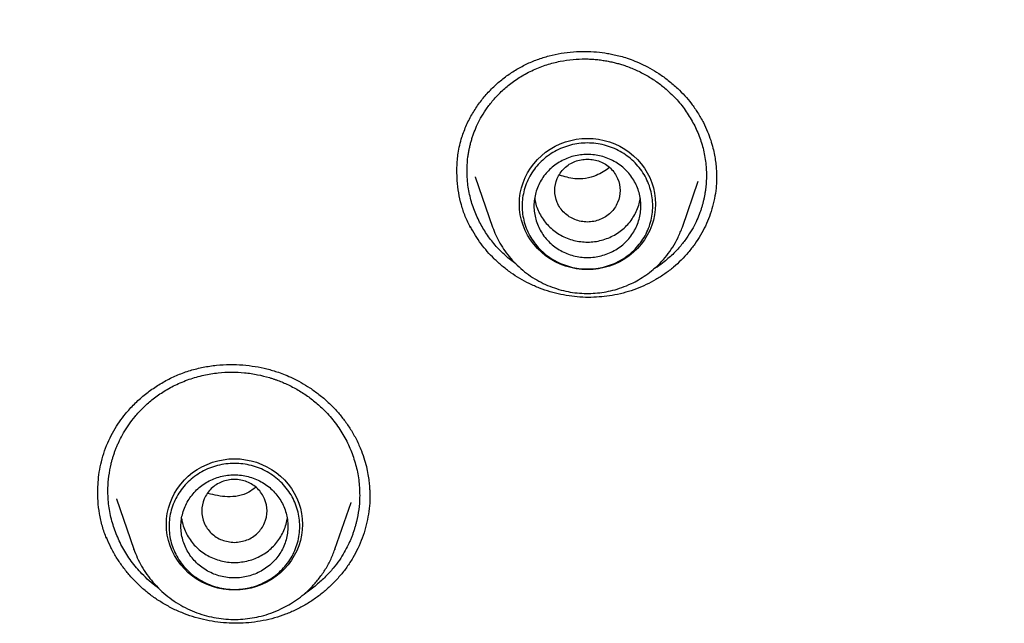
# Model space of a CAD drawing. Header units: millimetres. Extents: x 8 to 771, y 12 to 1627.
# Tile 85 of 94: x 365 to 382, y 1462 to 1472. Entities that reach past the tile are written whole.
import ezdxf

# ---------------------------------------------------------------- set-up
doc = ezdxf.new("R2010")
doc.units = ezdxf.units.MM

msp = doc.modelspace()

# ---------------------------------------------------------------- linework, layer by layer
at = {"color": 7, "linetype": 'Continuous', "lineweight": 30}
for p, q in [((372.861, 1469.197), (373.152, 1468.354)), ((372.864, 1469.193), (372.863, 1469.198)), ((376.346, 1468.354), (376.611, 1469.124)), ((372.778, 1468.343), (372.778, 1468.362)), ((373.154, 1468.349), (373.152, 1468.354)), ((366.829, 1463.772), (366.826, 1463.779)), ((366.824, 1463.778), (367.115, 1462.936)), ((370.5, 1462.936), (370.77, 1463.717)), ((370.769, 1463.717), (370.766, 1463.706)), ((366.654, 1463.113), (366.654, 1463.134)), ((367.117, 1462.93), (367.115, 1462.936)), ((370.497, 1462.928), (370.5, 1462.936)), ((370.5, 1462.936), (370.498, 1462.928))]:
    msp.add_line(p, q, dxfattribs=at)
at = {"color": 7, "linetype": 'Continuous', "lineweight": 30, "flags": 128}
for points in [[(374.749, 1467.637), (374.654, 1467.641), (374.56, 1467.652), (374.468, 1467.671), (374.377, 1467.697), (374.289, 1467.73), (374.204, 1467.77), (374.122, 1467.817), (374.045, 1467.87), (373.973, 1467.929), (373.906, 1467.993), (373.845, 1468.063), (373.79, 1468.137), (373.741, 1468.216), (373.7, 1468.298), (373.665, 1468.383), (373.638, 1468.47), (373.619, 1468.559), (373.607, 1468.65), (373.603, 1468.741), (373.607, 1468.832), (373.619, 1468.923), (373.638, 1469.012), (373.665, 1469.1), (373.7, 1469.185), (373.741, 1469.267), (373.79, 1469.345), (373.845, 1469.419), (373.906, 1469.489), (373.973, 1469.553), (374.045, 1469.612), (374.122, 1469.665), (374.204, 1469.712), (374.289, 1469.752), (374.377, 1469.785), (374.468, 1469.811), (374.56, 1469.83), (374.654, 1469.841), (374.749, 1469.845), (374.843, 1469.841), (374.937, 1469.83), (375.03, 1469.811), (375.121, 1469.785), (375.209, 1469.752), (375.294, 1469.712), (375.375, 1469.665), (375.453, 1469.612), (375.525, 1469.553), (375.592, 1469.489), (375.653, 1469.419), (375.708, 1469.345), (375.756, 1469.267), (375.798, 1469.185), (375.832, 1469.1), (375.859, 1469.012), (375.879, 1468.923), (375.891, 1468.832), (375.894, 1468.741), (375.891, 1468.65), (375.879, 1468.559), (375.859, 1468.47), (375.832, 1468.383), (375.798, 1468.298), (375.756, 1468.216), (375.708, 1468.137), (375.653, 1468.063), (375.592, 1467.993), (375.525, 1467.929), (375.453, 1467.87), (375.375, 1467.817), (375.294, 1467.77), (375.209, 1467.73), (375.121, 1467.697), (375.03, 1467.671), (374.937, 1467.652), (374.843, 1467.641), (374.749, 1467.637)], [(368.808, 1462.247), (368.713, 1462.25), (368.619, 1462.262), (368.526, 1462.28), (368.436, 1462.306), (368.348, 1462.34), (368.262, 1462.38), (368.181, 1462.426), (368.104, 1462.479), (368.032, 1462.538), (367.965, 1462.603), (367.904, 1462.672), (367.849, 1462.747), (367.8, 1462.825), (367.759, 1462.907), (367.724, 1462.992), (367.697, 1463.079), (367.678, 1463.169), (367.666, 1463.259), (367.662, 1463.35), (367.666, 1463.442), (367.678, 1463.532), (367.697, 1463.621), (367.724, 1463.709), (367.759, 1463.794), (367.8, 1463.876), (367.849, 1463.954), (367.904, 1464.029), (367.965, 1464.098), (368.032, 1464.163), (368.104, 1464.222), (368.181, 1464.275), (368.262, 1464.321), (368.348, 1464.361), (368.436, 1464.395), (368.526, 1464.421), (368.619, 1464.439), (368.713, 1464.451), (368.808, 1464.454), (368.902, 1464.451), (368.996, 1464.439), (369.089, 1464.421), (369.18, 1464.395), (369.268, 1464.361), (369.353, 1464.321), (369.434, 1464.275), (369.511, 1464.222), (369.584, 1464.163), (369.651, 1464.098), (369.712, 1464.029), (369.767, 1463.954), (369.815, 1463.876), (369.857, 1463.794), (369.891, 1463.709), (369.918, 1463.621), (369.938, 1463.532), (369.949, 1463.442), (369.953, 1463.35), (369.949, 1463.259), (369.938, 1463.169), (369.918, 1463.079), (369.891, 1462.992), (369.857, 1462.907), (369.815, 1462.825), (369.767, 1462.747), (369.712, 1462.672), (369.651, 1462.603), (369.584, 1462.538), (369.511, 1462.479), (369.434, 1462.426), (369.353, 1462.38), (369.268, 1462.34), (369.18, 1462.306), (369.089, 1462.28), (368.996, 1462.262), (368.902, 1462.25), (368.808, 1462.247)]]:
    msp.add_lwpolyline(points, dxfattribs=at)
at = {"color": 7, "linetype": 'Continuous', "lineweight": 30}
for points, knots in [([(399.764, 1463.137), (399.761, 1463.183), (399.754, 1463.286), (399.742, 1463.452), (399.728, 1463.646), (399.711, 1463.866), (399.69, 1464.112), (399.666, 1464.386), (399.639, 1464.682), (399.607, 1464.999), (399.571, 1465.338), (399.531, 1465.699), (399.486, 1466.073), (399.422, 1466.576), (399.335, 1467.2), (399.213, 1467.992), (399.07, 1468.829), (398.903, 1469.712), (398.727, 1470.56), (398.544, 1471.374), (398.355, 1472.155), (398.154, 1472.933), (397.942, 1473.705), (397.719, 1474.467), (397.474, 1475.261), (397.206, 1476.082), (396.913, 1476.927), (396.614, 1477.745), (396.309, 1478.537), (396.072, 1479.123), (395.909, 1479.514), (395.826, 1479.711), (395.748, 1479.895), (395.677, 1480.06), (395.613, 1480.208), (395.557, 1480.336), (395.508, 1480.447), (395.468, 1480.537), (395.437, 1480.607), (395.413, 1480.66), (395.393, 1480.706), (395.37, 1480.757), (395.34, 1480.822), (395.304, 1480.902), (395.254, 1481.013), (395.188, 1481.157), (395.103, 1481.341), (395.006, 1481.549), (394.898, 1481.777), (394.782, 1482.018), (394.638, 1482.315), (394.464, 1482.667), (394.258, 1483.075), (394.016, 1483.543), (393.735, 1484.073), (393.41, 1484.666), (393.066, 1485.276), (392.677, 1485.944), (392.244, 1486.661), (391.769, 1487.418), (391.283, 1488.164), (390.789, 1488.895), (390.288, 1489.61), (389.746, 1490.357), (389.163, 1491.132), (388.536, 1491.933), (387.901, 1492.712), (387.257, 1493.471), (386.609, 1494.208), (385.956, 1494.923), (385.297, 1495.619), (384.629, 1496.3), (383.995, 1496.923), (383.398, 1497.491), (382.84, 1498.007), (382.281, 1498.51), (381.725, 1498.996), (381.177, 1499.462), (380.637, 1499.91), (380.106, 1500.338), (379.602, 1500.735), (379.124, 1501.103), (378.671, 1501.443), (378.218, 1501.777), (377.756, 1502.11), (377.277, 1502.447), (376.781, 1502.788), (376.267, 1503.133), (375.736, 1503.481), (375.187, 1503.832), (374.619, 1504.184), (374.033, 1504.539), (373.429, 1504.893), (372.812, 1505.244), (372.113, 1505.631), (371.333, 1506.046), (370.473, 1506.486), (369.611, 1506.907), (368.704, 1507.331), (367.752, 1507.755), (366.754, 1508.176), (365.757, 1508.574), (364.76, 1508.95), (363.77, 1509.303), (362.787, 1509.632), (361.813, 1509.938), (360.84, 1510.224), (360.077, 1510.434), (359.523, 1510.579), (359.178, 1510.667), (358.826, 1510.754), (358.461, 1510.843), (358.076, 1510.933), (357.67, 1511.025), (357.242, 1511.118), (356.785, 1511.214), (356.299, 1511.312), (355.782, 1511.411), (355.242, 1511.509), (354.677, 1511.606), (354.089, 1511.701), (353.477, 1511.792), (352.842, 1511.88), (352.182, 1511.964), (351.498, 1512.042), (350.791, 1512.114), (350.059, 1512.18), (349.319, 1512.236), (348.571, 1512.282), (347.816, 1512.319), (347.04, 1512.347), (346.243, 1512.365), (345.705, 1512.367), (345.432, 1512.368)], [0, 0, 0, 0, 0.001713, 0.0037642, 0.0061565, 0.008892, 0.011972, 0.0153973, 0.0191688, 0.0231316, 0.0274168, 0.0320244, 0.0368537, 0.0416906, 0.0511932, 0.0606982, 0.0720166, 0.0833382, 0.094663, 0.1047771, 0.1148938, 0.1250131, 0.1351351, 0.1451609, 0.1549873, 0.1665156, 0.1777567, 0.1887105, 0.199377, 0.2097563, 0.2125603, 0.2153041, 0.2178181, 0.2200823, 0.2220966, 0.2238612, 0.2253759, 0.2266408, 0.2275638, 0.2282853, 0.228808, 0.2294532, 0.2304035, 0.2315106, 0.2327606, 0.2349637, 0.2375051, 0.2403849, 0.2436013, 0.2469922, 0.2504507, 0.256022, 0.26176, 0.2676649, 0.2758345, 0.2843033, 0.2930714, 0.3021386, 0.3133103, 0.3245375, 0.3356584, 0.346673, 0.3575813, 0.3683832, 0.3812052, 0.393874, 0.4063898, 0.4187544, 0.4310212, 0.4429976, 0.4549031, 0.4667378, 0.4785016, 0.4879775, 0.4974071, 0.5067649, 0.5159089, 0.5248169, 0.5334887, 0.5419245, 0.5501243, 0.5572863, 0.5642579, 0.5711093, 0.5781305, 0.5853531, 0.5927769, 0.6004022, 0.6082289, 0.616257, 0.6244865, 0.6329173, 0.6415493, 0.6503314, 0.6590814, 0.6710336, 0.6828944, 0.6946639, 0.7063421, 0.7197401, 0.733016, 0.7461705, 0.7592138, 0.7721489, 0.784748, 0.7972429, 0.8096338, 0.8219206, 0.826274, 0.8306142, 0.8349711, 0.8395466, 0.8443784, 0.8494665, 0.8548107, 0.8604112, 0.8665533, 0.8729765, 0.879681, 0.8866667, 0.8939336, 0.9014818, 0.9093111, 0.9174216, 0.9258132, 0.9344861, 0.9434401, 0.9526753, 0.9616403, 0.9708552, 0.9803201, 0.990035, 1, 1, 1, 1]), ([(294.076, 1462.442), (294.098, 1462.58), (294.152, 1462.91), (294.246, 1463.43), (294.354, 1464), (294.47, 1464.57), (294.593, 1465.138), (294.722, 1465.705), (294.859, 1466.27), (295.002, 1466.833), (295.151, 1467.395), (295.308, 1467.956), (295.471, 1468.514), (295.641, 1469.071), (295.818, 1469.626), (296.001, 1470.179), (296.191, 1470.729), (296.388, 1471.278), (296.591, 1471.824), (296.801, 1472.368), (297.017, 1472.91), (297.24, 1473.449), (297.469, 1473.985), (297.704, 1474.519), (297.947, 1475.051), (298.195, 1475.579), (298.45, 1476.105), (298.711, 1476.628), (298.978, 1477.148), (299.252, 1477.665), (299.531, 1478.179), (299.817, 1478.69), (300.109, 1479.197), (300.408, 1479.701), (300.712, 1480.202), (301.022, 1480.699), (301.338, 1481.193), (301.66, 1481.684), (301.988, 1482.17), (302.322, 1482.653), (302.661, 1483.133), (303.007, 1483.608), (303.358, 1484.08), (303.714, 1484.547), (304.076, 1485.011), (304.444, 1485.47), (304.817, 1485.926), (305.196, 1486.377), (305.58, 1486.824), (305.97, 1487.267), (306.365, 1487.705), (306.765, 1488.139), (307.17, 1488.568), (307.58, 1488.993), (307.995, 1489.413), (308.416, 1489.828), (308.841, 1490.239), (309.272, 1490.645), (309.707, 1491.046), (310.147, 1491.442), (310.591, 1491.834), (311.041, 1492.22), (311.495, 1492.601), (311.953, 1492.978), (312.416, 1493.349), (312.884, 1493.715), (313.356, 1494.075), (313.832, 1494.431), (314.312, 1494.781), (314.797, 1495.125), (315.285, 1495.464), (315.778, 1495.798), (316.275, 1496.126), (316.775, 1496.449), (317.28, 1496.766), (317.788, 1497.077), (318.3, 1497.383), (318.815, 1497.683), (319.334, 1497.977), (319.857, 1498.265), (320.383, 1498.548), (320.913, 1498.825), (321.445, 1499.095), (321.981, 1499.36), (322.52, 1499.619), (323.063, 1499.871), (323.608, 1500.118), (324.156, 1500.359), (324.707, 1500.593), (325.26, 1500.821), (325.817, 1501.043), (326.376, 1501.259), (326.938, 1501.469), (327.502, 1501.672), (328.068, 1501.869), (328.637, 1502.059), (329.208, 1502.244), (329.781, 1502.422), (330.357, 1502.593), (330.934, 1502.758), (331.513, 1502.917), (332.095, 1503.069), (332.678, 1503.214), (333.262, 1503.353), (333.849, 1503.486), (334.437, 1503.612), (335.026, 1503.731), (335.617, 1503.844), (336.209, 1503.95), (336.802, 1504.05), (337.397, 1504.143), (337.992, 1504.229), (338.589, 1504.309), (339.186, 1504.382), (339.784, 1504.449), (340.384, 1504.508), (340.983, 1504.561), (341.584, 1504.608), (342.184, 1504.647), (342.786, 1504.68), (343.387, 1504.706), (343.989, 1504.726), (344.591, 1504.738), (345.194, 1504.744), (345.796, 1504.744), (346.398, 1504.736), (347, 1504.722), (347.602, 1504.701), (348.204, 1504.674), (348.805, 1504.639), (349.406, 1504.598), (350.006, 1504.551), (350.605, 1504.496), (351.204, 1504.435), (351.802, 1504.368), (352.4, 1504.293), (352.996, 1504.212), (353.591, 1504.124), (354.186, 1504.03), (354.779, 1503.929), (355.371, 1503.821), (355.961, 1503.707), (356.55, 1503.586), (357.138, 1503.459), (357.724, 1503.325), (358.308, 1503.185), (358.891, 1503.038), (359.471, 1502.884), (360.05, 1502.724), (360.627, 1502.558), (361.202, 1502.385), (361.775, 1502.206), (362.346, 1502.02), (362.914, 1501.828), (363.48, 1501.63), (364.044, 1501.426), (364.605, 1501.215), (365.163, 1500.998), (365.719, 1500.774), (366.272, 1500.545), (366.823, 1500.309), (367.37, 1500.067), (367.915, 1499.82), (368.456, 1499.566), (368.995, 1499.306), (369.53, 1499.04), (370.062, 1498.768), (370.591, 1498.49), (371.116, 1498.206), (371.638, 1497.917), (372.156, 1497.621), (372.671, 1497.32), (373.182, 1497.013), (373.69, 1496.701), (374.193, 1496.383), (374.693, 1496.059), (375.189, 1495.729), (375.681, 1495.395), (376.169, 1495.054), (376.652, 1494.709), (377.132, 1494.357), (377.607, 1494.001), (378.078, 1493.639), (378.545, 1493.272), (379.007, 1492.9), (379.464, 1492.523), (379.917, 1492.141), (380.366, 1491.753), (380.809, 1491.361), (381.248, 1490.964), (381.683, 1490.561), (382.112, 1490.154), (382.536, 1489.743), (382.956, 1489.326), (383.37, 1488.905), (383.779, 1488.479), (384.183, 1488.049), (384.582, 1487.614), (384.976, 1487.175), (385.364, 1486.732), (385.747, 1486.284), (386.125, 1485.832), (386.497, 1485.376), (386.864, 1484.915), (387.225, 1484.451), (387.58, 1483.982), (387.93, 1483.51), (388.274, 1483.034), (388.612, 1482.554), (388.945, 1482.07), (389.272, 1481.583), (389.592, 1481.091), (389.907, 1480.597), (390.216, 1480.099), (390.519, 1479.597), (390.816, 1479.092), (391.107, 1478.584), (391.391, 1478.073), (391.67, 1477.558), (391.942, 1477.041), (392.208, 1476.52), (392.468, 1475.997), (392.722, 1475.47), (392.969, 1474.941), (393.209, 1474.409), (393.444, 1473.875), (393.672, 1473.337), (393.893, 1472.798), (394.108, 1472.256), (394.316, 1471.711), (394.518, 1471.165), (394.713, 1470.616), (394.902, 1470.064), (395.084, 1469.511), (395.259, 1468.956), (395.428, 1468.399), (395.59, 1467.84), (395.745, 1467.28), (395.893, 1466.717), (396.035, 1466.153), (396.17, 1465.588), (396.298, 1465.021), (396.419, 1464.452), (396.533, 1463.882), (396.641, 1463.311), (396.725, 1462.837), (396.771, 1462.552), (396.786, 1462.458)], [0, 0, 0, 0, 0.00297, 0.007066, 0.011161, 0.015257, 0.019352, 0.023448, 0.027543, 0.031639, 0.035734, 0.03983, 0.043925, 0.04802, 0.052116, 0.056211, 0.060306, 0.064402, 0.068497, 0.072593, 0.076688, 0.080783, 0.084878, 0.088974, 0.093069, 0.097164, 0.10126, 0.105355, 0.10945, 0.113545, 0.11764, 0.121736, 0.125831, 0.129926, 0.134021, 0.138116, 0.142211, 0.146306, 0.150401, 0.154497, 0.158592, 0.162687, 0.166782, 0.170877, 0.174972, 0.179067, 0.183162, 0.187256, 0.191351, 0.195446, 0.199541, 0.203636, 0.207731, 0.211826, 0.215921, 0.220015, 0.22411, 0.228205, 0.2323, 0.236395, 0.240489, 0.244584, 0.248679, 0.252773, 0.256868, 0.260963, 0.265057, 0.269152, 0.273247, 0.277341, 0.281436, 0.285531, 0.289625, 0.29372, 0.297814, 0.301909, 0.306003, 0.310098, 0.314192, 0.318287, 0.322381, 0.326476, 0.33057, 0.334665, 0.338759, 0.342854, 0.346948, 0.351042, 0.355137, 0.359231, 0.363326, 0.36742, 0.371514, 0.375609, 0.379703, 0.383797, 0.387892, 0.391986, 0.39608, 0.400175, 0.404269, 0.408363, 0.412458, 0.416552, 0.420646, 0.42474, 0.428835, 0.432929, 0.437023, 0.441117, 0.445212, 0.449306, 0.4534, 0.457494, 0.461589, 0.465683, 0.469777, 0.473871, 0.477966, 0.48206, 0.486154, 0.490248, 0.494342, 0.498437, 0.502531, 0.506625, 0.510719, 0.514814, 0.518908, 0.523002, 0.527096, 0.53119, 0.535285, 0.539379, 0.543473, 0.547567, 0.551662, 0.555756, 0.55985, 0.563944, 0.568039, 0.572133, 0.576227, 0.580321, 0.584416, 0.58851, 0.592604, 0.596698, 0.600793, 0.604887, 0.608981, 0.613076, 0.61717, 0.621264, 0.625359, 0.629453, 0.633547, 0.637642, 0.641736, 0.64583, 0.649925, 0.654019, 0.658113, 0.662208, 0.666302, 0.670397, 0.674491, 0.678585, 0.68268, 0.686774, 0.690869, 0.694963, 0.699058, 0.703152, 0.707247, 0.711341, 0.715436, 0.71953, 0.723625, 0.72772, 0.731814, 0.735909, 0.740003, 0.744098, 0.748193, 0.752287, 0.756382, 0.760477, 0.764571, 0.768666, 0.772761, 0.776856, 0.78095, 0.785045, 0.78914, 0.793235, 0.797329, 0.801424, 0.805519, 0.809614, 0.813709, 0.817804, 0.821899, 0.825994, 0.830089, 0.834184, 0.838278, 0.842373, 0.846468, 0.850564, 0.854659, 0.858754, 0.862849, 0.866944, 0.871039, 0.875134, 0.879229, 0.883324, 0.887419, 0.891515, 0.89561, 0.899705, 0.9038, 0.907895, 0.911991, 0.916086, 0.920181, 0.924276, 0.928372, 0.932467, 0.936562, 0.940658, 0.944753, 0.948848, 0.952944, 0.957039, 0.961134, 0.96523, 0.969325, 0.973421, 0.977516, 0.981611, 0.985707, 0.989802, 0.993898, 0.997993, 1, 1, 1, 1]), ([(372.552, 1469.301), (372.552, 1469.328), (372.553, 1469.386), (372.559, 1469.486), (372.573, 1469.602), (372.598, 1469.732), (372.642, 1469.892), (372.71, 1470.072), (372.811, 1470.266), (372.928, 1470.442), (373.06, 1470.604), (373.206, 1470.751), (373.365, 1470.882), (373.535, 1470.997), (373.715, 1471.095), (373.905, 1471.175), (374.102, 1471.237), (374.305, 1471.28), (374.509, 1471.305), (374.709, 1471.312), (374.901, 1471.302), (375.056, 1471.282), (375.18, 1471.258), (375.28, 1471.235), (375.393, 1471.203), (375.518, 1471.159), (375.656, 1471.101), (375.803, 1471.027), (375.957, 1470.934), (376.115, 1470.82), (376.26, 1470.695), (376.389, 1470.563), (376.501, 1470.428), (376.608, 1470.277), (376.669, 1470.167), (376.7, 1470.111)], [0, 0, 0, 0, 0.01566, 0.034275, 0.055905, 0.08042, 0.10526, 0.14548, 0.184488, 0.222254, 0.2592, 0.295889, 0.33226, 0.368268, 0.403983, 0.439638, 0.47536, 0.511155, 0.546643, 0.580864, 0.613748, 0.645286, 0.660646, 0.677876, 0.697864, 0.720602, 0.746015, 0.774096, 0.804854, 0.838306, 0.87448, 0.903428, 0.933963, 0.966131, 1, 1, 1, 1]), ([(372.933, 1468.436), (372.898, 1468.511), (372.828, 1468.661), (372.76, 1468.902), (372.725, 1469.131), (372.719, 1469.344), (372.731, 1469.495), (372.747, 1469.602), (372.759, 1469.667), (372.774, 1469.731), (372.791, 1469.795), (372.81, 1469.859), (372.839, 1469.944), (372.884, 1470.054), (372.952, 1470.189), (373.038, 1470.33), (373.147, 1470.475), (373.28, 1470.619), (373.439, 1470.759), (373.626, 1470.889), (373.837, 1471.001), (374.061, 1471.087), (374.285, 1471.145), (374.501, 1471.176), (374.675, 1471.184), (374.806, 1471.18), (374.899, 1471.173), (374.989, 1471.162), (375.074, 1471.148), (375.156, 1471.132), (375.233, 1471.113), (375.306, 1471.093), (375.418, 1471.057), (375.568, 1470.998), (375.749, 1470.906), (375.918, 1470.798), (376.09, 1470.663), (376.259, 1470.497), (376.417, 1470.299), (376.499, 1470.154), (376.54, 1470.082)], [0, 0, 0, 0, 0.0400789, 0.0809657, 0.1226594, 0.1544687, 0.1867307, 0.1975894, 0.2084983, 0.2194574, 0.2304666, 0.2415259, 0.2526352, 0.2752048, 0.3001724, 0.3275342, 0.3572859, 0.3894226, 0.4239387, 0.4608284, 0.5000849, 0.5392388, 0.5761247, 0.6107482, 0.6431146, 0.6584572, 0.6732369, 0.6874542, 0.7011096, 0.7142036, 0.7267369, 0.7387098, 0.7501229, 0.7825933, 0.8147046, 0.8464604, 0.8778646, 0.9191831, 0.9598921, 1, 1, 1, 1]), ([(376.54, 1470.082), (376.575, 1470.008), (376.645, 1469.857), (376.713, 1469.617), (376.748, 1469.387), (376.754, 1469.174), (376.742, 1469.027), (376.727, 1468.925), (376.717, 1468.87), (376.705, 1468.815), (376.692, 1468.76), (376.677, 1468.705), (376.66, 1468.65), (376.633, 1468.573), (376.591, 1468.469), (376.525, 1468.337), (376.44, 1468.197), (376.333, 1468.052), (376.201, 1467.906), (376.06, 1467.782), (375.944, 1467.695), (375.881, 1467.657), (375.861, 1467.645)], [0, 0, 0, 0, 0.087527, 0.176758, 0.267714, 0.337096, 0.407469, 0.427767, 0.448146, 0.468608, 0.489152, 0.509778, 0.530487, 0.551278, 0.598847, 0.652094, 0.711028, 0.775658, 0.845994, 0.922048, 0.975951, 1, 1, 1, 1]), ([(376.7, 1470.111), (376.724, 1470.06), (376.771, 1469.963), (376.823, 1469.819), (376.861, 1469.687), (376.887, 1469.568), (376.905, 1469.457), (376.916, 1469.356), (376.92, 1469.27), (376.922, 1469.208), (376.921, 1469.175), (376.921, 1469.163)], [0, 0, 0, 0, 0.168432, 0.321829, 0.460107, 0.583162, 0.690914, 0.804015, 0.893142, 0.958389, 1, 1, 1, 1]), ([(374.749, 1469.498), (374.677, 1469.49), (374.533, 1469.473), (374.35, 1469.352), (374.228, 1469.176), (374.184, 1468.968), (374.228, 1468.76), (374.35, 1468.583), (374.533, 1468.467), (374.749, 1468.424), (374.964, 1468.467), (375.148, 1468.583), (375.269, 1468.76), (375.314, 1468.968), (375.269, 1469.176), (375.148, 1469.352), (374.964, 1469.473), (374.821, 1469.49), (374.749, 1469.498)], [0, 0, 0, 0, 0.0625, 0.125, 0.1875, 0.25, 0.3125, 0.375, 0.4375, 0.5, 0.5625, 0.625, 0.6875, 0.75, 0.8125, 0.875, 0.9375, 1, 1, 1, 1]), ([(372.778, 1468.343), (372.748, 1468.406), (372.688, 1468.531), (372.624, 1468.729), (372.579, 1468.93), (372.554, 1469.123), (372.553, 1469.247), (372.553, 1469.303)], [0, 0, 0, 0, 0.206888, 0.414335, 0.622248, 0.830381, 1, 1, 1, 1]), ([(375.121, 1469.353), (375.049, 1469.305), (374.877, 1469.189), (374.565, 1469.14), (374.363, 1469.201), (374.279, 1469.226)], [0, 0, 0, 0, 0.298789, 0.70828, 1, 1, 1, 1]), ([(376.921, 1469.169), (376.92, 1469.129), (376.918, 1469.031), (376.896, 1468.874), (376.858, 1468.7), (376.804, 1468.532), (376.736, 1468.37), (376.654, 1468.215), (376.557, 1468.067), (376.448, 1467.926), (376.328, 1467.796), (376.197, 1467.676), (376.054, 1467.566), (375.901, 1467.467), (375.74, 1467.382), (375.571, 1467.31), (375.394, 1467.253), (375.214, 1467.21), (375.033, 1467.183), (374.852, 1467.169), (374.669, 1467.17), (374.484, 1467.186), (374.302, 1467.217), (374.121, 1467.262), (373.942, 1467.323), (373.771, 1467.398), (373.61, 1467.485), (373.457, 1467.584), (373.313, 1467.695), (373.18, 1467.815), (373.062, 1467.941), (372.956, 1468.072), (372.86, 1468.212), (372.805, 1468.312), (372.778, 1468.362)], [0, 0, 0, 0, 0.0217754, 0.0531975, 0.085543, 0.1178873, 0.1490555, 0.1802252, 0.2122973, 0.2443701, 0.2756641, 0.3069579, 0.3391277, 0.3712964, 0.4030633, 0.4348302, 0.4675747, 0.5003202, 0.5313214, 0.5623228, 0.5941773, 0.6260312, 0.6578134, 0.6895947, 0.7223497, 0.7551056, 0.7861358, 0.8171663, 0.8490766, 0.8809868, 0.9103638, 0.9397406, 0.9698705, 1, 1, 1, 1]), ([(373.861, 1468.84), (373.862, 1468.825), (373.869, 1468.773), (373.895, 1468.685), (373.927, 1468.616), (373.943, 1468.582)], [0, 0, 0, 0, 0.165565, 0.582783, 1, 1, 1, 1]), ([(373.943, 1468.582), (373.962, 1468.548), (374, 1468.482), (374.073, 1468.392), (374.156, 1468.312), (374.25, 1468.243), (374.353, 1468.187), (374.462, 1468.143), (374.576, 1468.114), (374.693, 1468.1), (374.811, 1468.1), (374.928, 1468.116), (375.042, 1468.146), (375.151, 1468.19), (375.253, 1468.247), (375.347, 1468.316), (375.43, 1468.397), (375.501, 1468.488), (375.56, 1468.586), (375.604, 1468.692), (375.63, 1468.777), (375.636, 1468.827), (375.637, 1468.84)], [0, 0, 0, 0, 0.05172, 0.103439, 0.155159, 0.206878, 0.258598, 0.310317, 0.362037, 0.413756, 0.465476, 0.517195, 0.568915, 0.620635, 0.672354, 0.724074, 0.775793, 0.827513, 0.879232, 0.930952, 0.982671, 1, 1, 1, 1]), ([(373.545, 1467.734), (373.484, 1467.779), (373.358, 1467.875), (373.193, 1468.047), (373.046, 1468.235), (372.971, 1468.37), (372.933, 1468.436)], [0, 0, 0, 0, 0.239003, 0.500703, 0.754371, 1, 1, 1, 1]), ([(373.152, 1468.354), (373.17, 1468.307), (373.205, 1468.213), (373.275, 1468.079), (373.359, 1467.949), (373.456, 1467.824), (373.566, 1467.707), (373.69, 1467.6), (373.824, 1467.504), (373.966, 1467.422), (374.115, 1467.355), (374.267, 1467.303), (374.421, 1467.265), (374.575, 1467.243), (374.729, 1467.234), (374.88, 1467.239), (375.029, 1467.257), (375.179, 1467.288), (375.332, 1467.335), (375.478, 1467.395), (375.613, 1467.466), (375.736, 1467.545), (375.858, 1467.638), (375.975, 1467.748), (376.087, 1467.875), (376.188, 1468.018), (376.278, 1468.178), (376.323, 1468.294), (376.346, 1468.354)], [0, 0, 0, 0, 0.035666, 0.072065, 0.109223, 0.147176, 0.185968, 0.225652, 0.265852, 0.305521, 0.34461, 0.383124, 0.421066, 0.458441, 0.495251, 0.531502, 0.567196, 0.602847, 0.641212, 0.682735, 0.715977, 0.75103, 0.787909, 0.826626, 0.867189, 0.909605, 0.953877, 1, 1, 1, 1]), ([(366.509, 1463.906), (366.51, 1463.957), (366.512, 1464.064), (366.532, 1464.231), (366.567, 1464.409), (366.62, 1464.589), (366.691, 1464.763), (366.775, 1464.925), (366.87, 1465.074), (366.984, 1465.225), (367.122, 1465.377), (367.286, 1465.526), (367.464, 1465.658), (367.654, 1465.773), (367.855, 1465.869), (368.065, 1465.944), (368.283, 1465.998), (368.506, 1466.031), (368.729, 1466.044), (368.947, 1466.036), (369.156, 1466.011), (369.322, 1465.976), (369.452, 1465.941), (369.554, 1465.908), (369.668, 1465.866), (369.795, 1465.81), (369.934, 1465.738), (370.083, 1465.648), (370.237, 1465.536), (370.394, 1465.401), (370.536, 1465.256), (370.66, 1465.103), (370.767, 1464.948), (370.865, 1464.776), (370.918, 1464.652), (370.945, 1464.588)], [0, 0, 0, 0, 0.026488, 0.054803, 0.084949, 0.116562, 0.147431, 0.177269, 0.206195, 0.23419, 0.270156, 0.305837, 0.341503, 0.377099, 0.412585, 0.447961, 0.483371, 0.518856, 0.554272, 0.588568, 0.621507, 0.653076, 0.668349, 0.684579, 0.703618, 0.725487, 0.750102, 0.777438, 0.807501, 0.84031, 0.875892, 0.904434, 0.934597, 0.966428, 1, 1, 1, 1]), ([(366.817, 1463.193), (366.788, 1463.274), (366.73, 1463.438), (366.685, 1463.698), (366.674, 1463.941), (366.692, 1464.166), (366.72, 1464.319), (366.747, 1464.424), (366.763, 1464.481), (366.782, 1464.538), (366.802, 1464.594), (366.824, 1464.65), (366.848, 1464.706), (366.885, 1464.787), (366.943, 1464.895), (367.029, 1465.031), (367.136, 1465.171), (367.266, 1465.312), (367.421, 1465.451), (367.603, 1465.582), (367.812, 1465.699), (368.045, 1465.796), (368.288, 1465.865), (368.528, 1465.904), (368.758, 1465.916), (368.98, 1465.905), (369.193, 1465.874), (369.349, 1465.835), (369.446, 1465.805), (369.493, 1465.789), (369.539, 1465.772), (369.583, 1465.756), (369.625, 1465.738), (369.719, 1465.698), (369.859, 1465.627), (370.038, 1465.513), (370.203, 1465.384), (370.369, 1465.226), (370.528, 1465.035), (370.673, 1464.812), (370.743, 1464.652), (370.778, 1464.572)], [0, 0, 0, 0, 0.04011, 0.081022, 0.122734, 0.154553, 0.18682, 0.196125, 0.205466, 0.214844, 0.224259, 0.23371, 0.243198, 0.252722, 0.275505, 0.300621, 0.328067, 0.357838, 0.389932, 0.424345, 0.46107, 0.500105, 0.53901, 0.575722, 0.610244, 0.642579, 0.6762, 0.707087, 0.714728, 0.722182, 0.729448, 0.736527, 0.74342, 0.750125, 0.782485, 0.81452, 0.846232, 0.877623, 0.918972, 0.959762, 1, 1, 1, 1]), ([(370.778, 1464.572), (370.806, 1464.491), (370.864, 1464.327), (370.909, 1464.068), (370.92, 1463.824), (370.903, 1463.6), (370.875, 1463.446), (370.848, 1463.342), (370.831, 1463.285), (370.813, 1463.228), (370.793, 1463.171), (370.771, 1463.115), (370.747, 1463.059), (370.711, 1462.981), (370.655, 1462.877), (370.573, 1462.745), (370.469, 1462.607), (370.341, 1462.465), (370.186, 1462.326), (370.066, 1462.234), (369.996, 1462.192), (369.992, 1462.19)], [0, 0, 0, 0, 0.0945125, 0.1908695, 0.2890854, 0.3640004, 0.4399763, 0.4618883, 0.4838876, 0.5059745, 0.528149, 0.5504114, 0.5727617, 0.5952002, 0.6460386, 0.7031478, 0.7665346, 0.8362066, 0.9121721, 0.9944403, 1, 1, 1, 1]), ([(370.945, 1464.588), (370.964, 1464.536), (371, 1464.437), (371.037, 1464.294), (371.061, 1464.167), (371.075, 1464.059), (371.082, 1463.968), (371.085, 1463.897), (371.086, 1463.844), (371.086, 1463.816), (371.086, 1463.805)], [0, 0, 0, 0, 0.204472, 0.386383, 0.545621, 0.682077, 0.795689, 0.88646, 0.954476, 1, 1, 1, 1]), ([(368.808, 1463.047), (368.736, 1463.056), (368.592, 1463.072), (368.408, 1463.194), (368.287, 1463.369), (368.243, 1463.578), (368.287, 1463.785), (368.408, 1463.962), (368.592, 1464.079), (368.808, 1464.122), (369.023, 1464.079), (369.207, 1463.962), (369.328, 1463.785), (369.372, 1463.578), (369.328, 1463.369), (369.207, 1463.194), (369.023, 1463.072), (368.88, 1463.056), (368.808, 1463.047)], [0, 0, 0, 0, 0.0625, 0.125, 0.1875, 0.25, 0.3125, 0.375, 0.4375, 0.5, 0.5625, 0.625, 0.6875, 0.75, 0.8125, 0.875, 0.9375, 1, 1, 1, 1]), ([(369.165, 1463.973), (369.127, 1463.944), (368.993, 1463.844), (368.698, 1463.79), (368.47, 1463.844), (368.362, 1463.87)], [0, 0, 0, 0, 0.1712384, 0.6062708, 1, 1, 1, 1]), ([(366.654, 1463.113), (366.63, 1463.181), (366.581, 1463.318), (366.536, 1463.53), (366.51, 1463.729), (366.51, 1463.857), (366.511, 1463.913)], [0, 0, 0, 0, 0.263973, 0.528681, 0.793998, 1, 1, 1, 1]), ([(371.088, 1463.852), (371.088, 1463.851), (371.091, 1463.787), (371.081, 1463.663), (371.058, 1463.479), (371.018, 1463.298), (370.961, 1463.12), (370.888, 1462.948), (370.802, 1462.784), (370.701, 1462.629), (370.585, 1462.482), (370.457, 1462.344), (370.319, 1462.218), (370.171, 1462.104), (370.012, 1462.001), (369.843, 1461.911), (369.667, 1461.835), (369.483, 1461.774), (369.292, 1461.729), (369.099, 1461.699), (368.908, 1461.686), (368.718, 1461.687), (368.527, 1461.704), (368.336, 1461.736), (368.149, 1461.783), (367.964, 1461.845), (367.783, 1461.924), (367.611, 1462.017), (367.451, 1462.121), (367.301, 1462.237), (367.161, 1462.365), (367.032, 1462.503), (366.918, 1462.648), (366.816, 1462.801), (366.726, 1462.963), (366.678, 1463.077), (366.654, 1463.134)], [0, 0, 0, 0, 0.000463, 0.031276, 0.061313, 0.091349, 0.122267, 0.153183, 0.183018, 0.212855, 0.243564, 0.274274, 0.304086, 0.333898, 0.36454, 0.39518, 0.425525, 0.45587, 0.487154, 0.518439, 0.547971, 0.577503, 0.607844, 0.638184, 0.668527, 0.698869, 0.730139, 0.761409, 0.79105, 0.82069, 0.851171, 0.881651, 0.910834, 0.940017, 0.970009, 1, 1, 1, 1]), ([(367.919, 1463.449), (367.923, 1463.426), (367.932, 1463.364), (367.953, 1463.306), (367.966, 1463.27)], [0, 0, 0, 0, 0.38836, 1, 1, 1, 1]), ([(367.966, 1463.27), (367.981, 1463.235), (368.012, 1463.165), (368.076, 1463.069), (368.15, 1462.981), (368.237, 1462.904), (368.333, 1462.838), (368.437, 1462.784), (368.548, 1462.745), (368.663, 1462.719), (368.78, 1462.708), (368.898, 1462.712), (369.015, 1462.731), (369.128, 1462.764), (369.235, 1462.811), (369.335, 1462.872), (369.426, 1462.944), (369.507, 1463.027), (369.575, 1463.12), (369.631, 1463.22), (369.671, 1463.327), (369.693, 1463.403), (369.697, 1463.443), (369.697, 1463.446)], [0, 0, 0, 0, 0.049836, 0.099671, 0.149507, 0.199342, 0.249178, 0.299014, 0.348849, 0.398685, 0.448521, 0.498356, 0.548192, 0.598027, 0.647863, 0.697699, 0.747534, 0.79737, 0.847206, 0.897041, 0.946877, 0.996712, 1, 1, 1, 1]), ([(367.538, 1462.271), (367.527, 1462.279), (367.469, 1462.319), (367.372, 1462.401), (367.223, 1462.543), (367.069, 1462.726), (366.922, 1462.952), (366.852, 1463.113), (366.817, 1463.193)], [0, 0, 0, 0, 0.033508, 0.176629, 0.318085, 0.550028, 0.777336, 1, 1, 1, 1]), ([(367.115, 1462.936), (367.133, 1462.887), (367.171, 1462.787), (367.245, 1462.645), (367.333, 1462.507), (367.436, 1462.375), (367.554, 1462.251), (367.684, 1462.137), (367.827, 1462.035), (367.978, 1461.948), (368.135, 1461.877), (368.297, 1461.822), (368.46, 1461.782), (368.624, 1461.758), (368.787, 1461.749), (368.948, 1461.755), (369.105, 1461.774), (369.264, 1461.807), (369.427, 1461.857), (369.581, 1461.92), (369.724, 1461.996), (369.855, 1462.079), (369.984, 1462.178), (370.109, 1462.295), (370.226, 1462.429), (370.334, 1462.581), (370.428, 1462.747), (370.474, 1462.868), (370.497, 1462.928)], [0, 0, 0, 0, 0.035697, 0.07215, 0.109382, 0.147424, 0.186317, 0.226106, 0.266402, 0.306159, 0.345336, 0.383936, 0.421962, 0.459418, 0.496308, 0.532634, 0.568401, 0.604123, 0.642565, 0.684169, 0.717475, 0.752592, 0.789534, 0.828311, 0.868933, 0.911406, 0.95573, 1, 1, 1, 1])]:
    msp.add_open_spline(points, degree=3, knots=knots, dxfattribs=at)
for points in [[(375.849, 1468.708), (375.847, 1468.661), (375.843, 1468.569), (375.814, 1468.433), (375.768, 1468.301), (375.704, 1468.176), (375.624, 1468.061), (375.529, 1467.956), (375.42, 1467.864), (375.3, 1467.787), (375.171, 1467.726), (375.034, 1467.681), (374.893, 1467.654), (374.749, 1467.645), (374.605, 1467.654), (374.463, 1467.681), (374.327, 1467.726), (374.197, 1467.787), (374.077, 1467.864), (373.969, 1467.956), (373.874, 1468.061), (373.794, 1468.176), (373.73, 1468.301), (373.683, 1468.433), (373.655, 1468.569), (373.646, 1468.708), (373.655, 1468.846), (373.683, 1468.983), (373.73, 1469.114), (373.794, 1469.239), (373.874, 1469.355), (373.969, 1469.459), (374.077, 1469.551), (374.197, 1469.628), (374.327, 1469.69), (374.463, 1469.734), (374.605, 1469.762), (374.749, 1469.771), (374.893, 1469.762), (375.034, 1469.734), (375.171, 1469.69), (375.3, 1469.628), (375.42, 1469.551), (375.529, 1469.459), (375.624, 1469.355), (375.704, 1469.239), (375.768, 1469.114), (375.814, 1468.983), (375.843, 1468.846), (375.847, 1468.754), (375.849, 1468.708)], [(375.649, 1468.708), (375.647, 1468.67), (375.644, 1468.594), (375.621, 1468.483), (375.583, 1468.375), (375.531, 1468.273), (375.465, 1468.178), (375.387, 1468.093), (375.298, 1468.018), (375.2, 1467.954), (375.094, 1467.904), (374.982, 1467.868), (374.867, 1467.845), (374.749, 1467.838), (374.631, 1467.845), (374.515, 1467.868), (374.403, 1467.904), (374.298, 1467.954), (374.199, 1468.018), (374.111, 1468.093), (374.033, 1468.178), (373.967, 1468.273), (373.915, 1468.375), (373.877, 1468.483), (373.854, 1468.594), (373.846, 1468.708), (373.854, 1468.821), (373.877, 1468.933), (373.915, 1469.041), (373.967, 1469.143), (374.033, 1469.237), (374.111, 1469.323), (374.199, 1469.398), (374.298, 1469.461), (374.403, 1469.511), (374.515, 1469.548), (374.631, 1469.57), (374.749, 1469.577), (374.867, 1469.57), (374.982, 1469.548), (375.094, 1469.511), (375.2, 1469.461), (375.298, 1469.398), (375.387, 1469.323), (375.465, 1469.237), (375.531, 1469.143), (375.583, 1469.041), (375.621, 1468.933), (375.644, 1468.821), (375.647, 1468.746), (375.649, 1468.708)], [(369.908, 1463.317), (369.906, 1463.271), (369.902, 1463.178), (369.873, 1463.042), (369.827, 1462.91), (369.763, 1462.785), (369.683, 1462.67), (369.588, 1462.565), (369.479, 1462.474), (369.359, 1462.396), (369.23, 1462.335), (369.093, 1462.29), (368.952, 1462.263), (368.808, 1462.254), (368.664, 1462.263), (368.522, 1462.29), (368.386, 1462.335), (368.256, 1462.396), (368.136, 1462.474), (368.028, 1462.565), (367.933, 1462.67), (367.852, 1462.785), (367.789, 1462.91), (367.742, 1463.042), (367.714, 1463.178), (367.705, 1463.317), (367.714, 1463.456), (367.742, 1463.592), (367.789, 1463.724), (367.852, 1463.849), (367.933, 1463.964), (368.028, 1464.069), (368.136, 1464.16), (368.256, 1464.238), (368.386, 1464.299), (368.522, 1464.344), (368.664, 1464.371), (368.808, 1464.38), (368.952, 1464.371), (369.093, 1464.344), (369.23, 1464.299), (369.359, 1464.238), (369.479, 1464.16), (369.588, 1464.069), (369.683, 1463.964), (369.763, 1463.849), (369.827, 1463.724), (369.873, 1463.592), (369.902, 1463.456), (369.906, 1463.363), (369.908, 1463.317)], [(369.708, 1463.317), (369.706, 1463.355), (369.703, 1463.431), (369.679, 1463.542), (369.642, 1463.65), (369.589, 1463.752), (369.524, 1463.846), (369.446, 1463.932), (369.357, 1464.007), (369.259, 1464.07), (369.153, 1464.121), (369.041, 1464.157), (368.925, 1464.179), (368.808, 1464.187), (368.69, 1464.179), (368.574, 1464.157), (368.462, 1464.121), (368.356, 1464.07), (368.258, 1464.007), (368.169, 1463.932), (368.092, 1463.846), (368.026, 1463.752), (367.974, 1463.65), (367.936, 1463.542), (367.913, 1463.431), (367.905, 1463.317), (367.913, 1463.203), (367.936, 1463.092), (367.974, 1462.984), (368.026, 1462.882), (368.092, 1462.788), (368.169, 1462.702), (368.258, 1462.627), (368.356, 1462.564), (368.462, 1462.513), (368.574, 1462.477), (368.69, 1462.455), (368.808, 1462.447), (368.925, 1462.455), (369.041, 1462.477), (369.153, 1462.513), (369.259, 1462.564), (369.357, 1462.627), (369.446, 1462.702), (369.524, 1462.788), (369.589, 1462.882), (369.642, 1462.984), (369.679, 1463.092), (369.703, 1463.203), (369.706, 1463.279), (369.708, 1463.317)]]:
    msp.add_open_spline(points, degree=3, dxfattribs=at)

doc.saveas('drawing.dxf')
